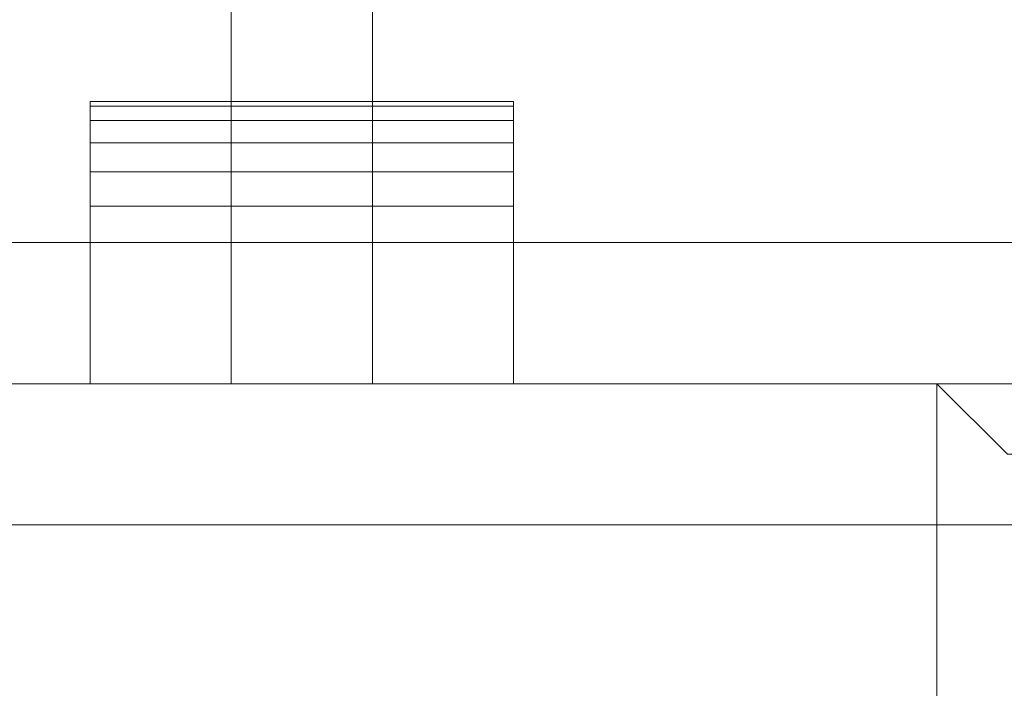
# Model space of a CAD drawing. Header units: inches. Extents: x 15 to 638, y -384 to 556.
# Tile 17 of 256: x 56 to 59.49, y -283.88 to -281.51. Entities that reach past the tile are written whole.
import ezdxf

# ---------------------------------------------------------------- set-up
doc = ezdxf.new("R2010")
doc.units = ezdxf.units.IN
doc.header["$MEASUREMENT"] = 0
for name, color, linetype, lineweight in [('A-DOOR', 31, 'Continuous', 9), ('A-FLOR', 192, 'Continuous', 9), ('A-ROOF', 132, 'Continuous', 9), ('A-WALL', 90, 'Continuous', 9)]:
    doc.layers.add(name, color=color, linetype=linetype, lineweight=lineweight)

# ---------------------------------------------------------------- blocks, each defined once
blk = doc.blocks.new('Planitar - Single Door - 3_-0 x 6_-8_-5508868-_3D_')
at = {"layer": 'A-DOOR'}
mesh = blk.add_polyface(dxfattribs=at)
corners = [(14.5, -0.5, 41.5), (14.5, 0, 41.5), (14.5, 0, 38), (14.5, -0.5, 38), (14.5, -0.6294, 38.017), (14.5, -0.75, 38.067), (14.5, -0.8536, 38.1464), (14.5, -0.933, 38.25), (14.5, -0.983, 38.3706), (14.5, -1, 38.5), (14.5, -1, 41), (14.5, -0.983, 41.1294), (14.5, -0.933, 41.25), (14.5, -0.8536, 41.3536), (14.5, -0.75, 41.433), (14.5, -0.6294, 41.483)]
mesh.append_faces([[corners[k] for k in face] for face in [(5, 9, 3, 4)]], dxfattribs={"vtx0": -1, "vtx1": -1})
mesh.append_faces([[corners[k] for k in face] for face in [(0, 10, 11, 13)]], dxfattribs={"vtx0": -1, "vtx2": -1, "vtx3": -1})
mesh.append_faces([[corners[k] for k in face] for face in [(10, 0, 1, 2)]], dxfattribs={"vtx0": -1, "vtx3": -1})
mesh.append_faces([[corners[k] for k in face] for face in [(8, 9, 7), (12, 13, 11)]], dxfattribs={"vtx1": -1})
mesh.append_faces([[corners[k] for k in face] for face in [(2, 3, 9, 10)]], dxfattribs={"vtx1": -1, "vtx3": -1})
mesh.append_faces([[corners[k] for k in face] for face in [(14, 15, 0, 13)]], dxfattribs={"vtx2": -1})
mesh.append_faces([[corners[k] for k in face] for face in [(5, 6, 7, 9)]], dxfattribs={"vtx2": -1, "vtx3": -1})
mesh = blk.add_polyface(dxfattribs=at)
corners = [(15, 0, 38), (14.5, 0, 38), (14.5, 0, 41.5), (15, 0, 41.5)]
mesh.append_faces([[corners[k] for k in face] for face in [(0, 1, 2, 3)]])
mesh = blk.add_polyface(dxfattribs=at)
corners = [(15, 0, 41.5), (14.5, 0, 41.5), (14.5, -0.5, 41.5), (15, -0.5, 41.5)]
mesh.append_faces([[corners[k] for k in face] for face in [(0, 1, 2, 3)]])
mesh = blk.add_polyface(dxfattribs=at)
corners = [(15, 0, 41.5), (15, 0, 38), (15, -0.5, 38), (15, -0.6294, 38.017), (15, -0.75, 38.067), (15, -0.8536, 38.1464), (15, -0.933, 38.25), (15, -0.983, 38.3706), (15, -1, 38.5), (15, -1, 39.3721), (15, -1.8035, 38.9974), (15, -2.6071, 38.5335), (15, -2.6673, 38.5085), (15, -2.7321, 38.5), (15, -2.7968, 38.5085), (15, -2.8571, 38.5335), (15, -2.9088, 38.5732), (15, -2.9486, 38.625), (15, -2.9735, 38.6853), (15, -2.9821, 38.75), (15, -2.9735, 38.8147), (15, -2.9486, 38.875), (15, -2.9088, 38.9268), (15, -2.8571, 38.9665), (15, -1.9285, 39.5026), (15, -1, 40.1528), (15, -1, 41), (15, -0.983, 41.1294), (15, -0.933, 41.25), (15, -0.8536, 41.3536), (15, -0.75, 41.433), (15, -0.6294, 41.483), (15, -0.5, 41.5)]
mesh.append_faces([[corners[k] for k in face] for face in [(9, 25, 0, 1)]], dxfattribs={"vtx0": -1, "vtx1": -1, "vtx3": -1})
mesh.append_faces([[corners[k] for k in face] for face in [(21, 11, 12), (26, 32, 0, 25)]], dxfattribs={"vtx0": -1, "vtx2": -1})
mesh.append_faces([[corners[k] for k in face] for face in [(11, 21, 22, 23), (32, 28, 29, 30)]], dxfattribs={"vtx0": -1, "vtx3": -1})
mesh.append_faces([[corners[k] for k in face] for face in [(17, 18, 15, 16), (4, 5, 2, 3)]], dxfattribs={"vtx1": -1})
mesh.append_faces([[corners[k] for k in face] for face in [(27, 28, 32, 26), (7, 8, 2, 6), (5, 6, 2)]], dxfattribs={"vtx1": -1, "vtx2": -1})
mesh.append_faces([[corners[k] for k in face] for face in [(20, 21, 12, 13), (19, 20, 13, 14), (9, 10, 24, 25), (23, 24, 10, 11), (14, 15, 18, 19), (8, 9, 1, 2)]], dxfattribs={"vtx1": -1, "vtx3": -1})
mesh.append_faces([[corners[k] for k in face] for face in [(30, 31, 32)]], dxfattribs={"vtx2": -1})
mesh = blk.add_polyface(dxfattribs=at)
corners = [(15.5, 0, 41.5), (15, 0, 41.5), (15, -0.5, 41.5), (15.5, -0.5, 41.5)]
mesh.append_faces([[corners[k] for k in face] for face in [(0, 1, 2, 3)]])
mesh = blk.add_polyface(dxfattribs=at)
corners = [(15.5, -0.5, 38), (15, -0.5, 38), (15, 0, 38), (15.5, 0, 38)]
mesh.append_faces([[corners[k] for k in face] for face in [(0, 1, 2, 3)]])
mesh = blk.add_polyface(dxfattribs=at)
corners = [(15.5, 0, 38), (15, 0, 38), (15, 0, 41.5), (15.5, 0, 41.5)]
mesh.append_faces([[corners[k] for k in face] for face in [(0, 1, 2, 3)]])
mesh = blk.add_polyface(dxfattribs=at)
corners = [(15, -0.5, 41.5), (15, -0.6294, 41.483), (15, -0.75, 41.433), (15, -0.8536, 41.3536), (15, -0.933, 41.25), (15, -0.983, 41.1294), (15, -1, 41), (15, -1, 38.5), (15, -0.983, 38.3706), (15, -0.933, 38.25), (15, -0.8536, 38.1464), (15, -0.75, 38.067), (15, -0.6294, 38.017), (15, -0.5, 38), (15, 0, 38), (15, 0, 41.5)]
mesh.append_faces([[corners[k] for k in face] for face in [(11, 9, 10)]], dxfattribs={"vtx0": -1})
mesh.append_faces([[corners[k] for k in face] for face in [(0, 5, 6, 15), (15, 6, 7, 14)]], dxfattribs={"vtx0": -1, "vtx2": -1})
mesh.append_faces([[corners[k] for k in face] for face in [(2, 3, 0, 1)]], dxfattribs={"vtx1": -1})
mesh.append_faces([[corners[k] for k in face] for face in [(13, 14, 7, 11)]], dxfattribs={"vtx1": -1, "vtx2": -1, "vtx3": -1})
mesh.append_faces([[corners[k] for k in face] for face in [(11, 12, 13)]], dxfattribs={"vtx2": -1})
mesh.append_faces([[corners[k] for k in face] for face in [(3, 4, 5, 0), (7, 8, 9, 11)]], dxfattribs={"vtx2": -1, "vtx3": -1})
mesh = blk.add_polyface(dxfattribs=at)
corners = [(15.5, 0, 41.5), (15.5, -0.5, 41.5), (15.5, -0.6294, 41.483), (15.5, -0.75, 41.433), (15.5, -0.8536, 41.3536), (15.5, -0.933, 41.25), (15.5, -0.983, 41.1294), (15.5, -1, 41), (15.5, -1, 40.1528), (15.5, -1.9285, 39.5026), (15.5, -2.8571, 38.9665), (15.5, -2.9088, 38.9268), (15.5, -2.9486, 38.875), (15.5, -2.9735, 38.8147), (15.5, -2.9821, 38.75), (15.5, -2.9735, 38.6853), (15.5, -2.9486, 38.625), (15.5, -2.9088, 38.5732), (15.5, -2.8571, 38.5335), (15.5, -2.7968, 38.5085), (15.5, -2.7321, 38.5), (15.5, -2.6673, 38.5085), (15.5, -2.6071, 38.5335), (15.5, -1.8035, 38.9974), (15.5, -1, 39.3721), (15.5, -1, 38.5), (15.5, -0.983, 38.3706), (15.5, -0.933, 38.25), (15.5, -0.8536, 38.1464), (15.5, -0.75, 38.067), (15.5, -0.6294, 38.017), (15.5, -0.5, 38), (15.5, 0, 38)]
mesh.append_faces([[corners[k] for k in face] for face in [(22, 12, 21)]], dxfattribs={"vtx0": -1, "vtx1": -1})
mesh.append_faces([[corners[k] for k in face] for face in [(7, 0, 1, 6), (24, 8, 9, 23), (23, 9, 10, 22), (21, 12, 13, 20), (14, 19, 20, 13), (15, 18, 19, 14)]], dxfattribs={"vtx0": -1, "vtx2": -1})
mesh.append_faces([[corners[k] for k in face] for face in [(0, 7, 8, 24)]], dxfattribs={"vtx0": -1, "vtx2": -1, "vtx3": -1})
mesh.append_faces([[corners[k] for k in face] for face in [(31, 26, 27, 28), (22, 10, 11, 12)]], dxfattribs={"vtx0": -1, "vtx3": -1})
mesh.append_faces([[corners[k] for k in face] for face in [(5, 6, 1, 4)]], dxfattribs={"vtx1": -1, "vtx2": -1})
mesh.append_faces([[corners[k] for k in face] for face in [(32, 0, 24, 25), (31, 32, 25, 26)]], dxfattribs={"vtx1": -1, "vtx3": -1})
mesh.append_faces([[corners[k] for k in face] for face in [(29, 30, 31, 28), (16, 17, 18, 15)]], dxfattribs={"vtx2": -1})
mesh.append_faces([[corners[k] for k in face] for face in [(1, 2, 3, 4)]], dxfattribs={"vtx3": -1})
mesh = blk.add_polyface(dxfattribs=at)
corners = [(15.5, -0.5, 41.5), (15.5, 0, 41.5), (15.5, 0, 38), (15.5, -0.5, 38), (15.5, -0.6294, 38.017), (15.5, -0.75, 38.067), (15.5, -0.8536, 38.1464), (15.5, -0.933, 38.25), (15.5, -0.983, 38.3706), (15.5, -1, 38.5), (15.5, -1, 41), (15.5, -0.983, 41.1294), (15.5, -0.933, 41.25), (15.5, -0.8536, 41.3536), (15.5, -0.75, 41.433), (15.5, -0.6294, 41.483)]
mesh.append_faces([[corners[k] for k in face] for face in [(5, 9, 3, 4)]], dxfattribs={"vtx0": -1, "vtx1": -1})
mesh.append_faces([[corners[k] for k in face] for face in [(0, 10, 11, 13)]], dxfattribs={"vtx0": -1, "vtx2": -1, "vtx3": -1})
mesh.append_faces([[corners[k] for k in face] for face in [(10, 0, 1, 2)]], dxfattribs={"vtx0": -1, "vtx3": -1})
mesh.append_faces([[corners[k] for k in face] for face in [(8, 9, 7), (12, 13, 11)]], dxfattribs={"vtx1": -1})
mesh.append_faces([[corners[k] for k in face] for face in [(2, 3, 9, 10)]], dxfattribs={"vtx1": -1, "vtx3": -1})
mesh.append_faces([[corners[k] for k in face] for face in [(14, 15, 0, 13)]], dxfattribs={"vtx2": -1})
mesh.append_faces([[corners[k] for k in face] for face in [(5, 6, 7, 9)]], dxfattribs={"vtx2": -1, "vtx3": -1})
mesh = blk.add_polyface(dxfattribs=at)
corners = [(16, 0, 38), (15.5, 0, 38), (15.5, 0, 41.5), (16, 0, 41.5)]
mesh.append_faces([[corners[k] for k in face] for face in [(0, 1, 2, 3)]])
mesh = blk.add_polyface(dxfattribs=at)
corners = [(16, 0, 41.5), (15.5, 0, 41.5), (15.5, -0.5, 41.5), (16, -0.5, 41.5)]
mesh.append_faces([[corners[k] for k in face] for face in [(0, 1, 2, 3)]])
mesh = blk.add_polyface(dxfattribs=at)
corners = [(16, -0.5, 41.5), (16, -0.6294, 41.483), (16, -0.75, 41.433), (16, -0.8536, 41.3536), (16, -0.933, 41.25), (16, -0.983, 41.1294), (16, -1, 41), (16, -1, 38.5), (16, -0.983, 38.3706), (16, -0.933, 38.25), (16, -0.8536, 38.1464), (16, -0.75, 38.067), (16, -0.6294, 38.017), (16, -0.5, 38), (16, 0, 38), (16, 0, 41.5)]
mesh.append_faces([[corners[k] for k in face] for face in [(11, 9, 10)]], dxfattribs={"vtx0": -1})
mesh.append_faces([[corners[k] for k in face] for face in [(0, 5, 6, 15), (15, 6, 7, 14)]], dxfattribs={"vtx0": -1, "vtx2": -1})
mesh.append_faces([[corners[k] for k in face] for face in [(2, 3, 0, 1)]], dxfattribs={"vtx1": -1})
mesh.append_faces([[corners[k] for k in face] for face in [(13, 14, 7, 11)]], dxfattribs={"vtx1": -1, "vtx2": -1, "vtx3": -1})
mesh.append_faces([[corners[k] for k in face] for face in [(11, 12, 13)]], dxfattribs={"vtx2": -1})
mesh.append_faces([[corners[k] for k in face] for face in [(3, 4, 5, 0), (7, 8, 9, 11)]], dxfattribs={"vtx2": -1, "vtx3": -1})
mesh = blk.add_polyface(dxfattribs=at)
corners = [(15, -0.5, 38), (14.5, -0.5, 38), (14.5, 0, 38), (15, 0, 38)]
mesh.append_faces([[corners[k] for k in face] for face in [(0, 1, 2, 3)]])
mesh = blk.add_polyface(dxfattribs=at)
corners = [(16, -0.5, 38), (15.5, -0.5, 38), (15.5, 0, 38), (16, 0, 38)]
mesh.append_faces([[corners[k] for k in face] for face in [(0, 1, 2, 3)]])
mesh = blk.add_polyface(dxfattribs=at)
corners = [(15, -1, 41), (15, -0.983, 41.1294), (15, -0.933, 41.25), (15, -0.8536, 41.3536), (15, -0.75, 41.433), (15, -0.6294, 41.483), (15, -0.5, 41.5), (14.5, -0.5, 41.5), (14.5, -0.6294, 41.483), (14.5, -0.75, 41.433), (14.5, -0.8536, 41.3536), (14.5, -0.933, 41.25), (14.5, -0.983, 41.1294), (14.5, -1, 41)]
mesh.append_faces([[corners[k] for k in face] for face in [(7, 8, 5, 6), (0, 1, 12, 13)]], dxfattribs={"vtx1": -1})
mesh.append_faces([[corners[k] for k in face] for face in [(8, 9, 4, 5), (3, 4, 9, 10), (10, 11, 2, 3), (11, 12, 1, 2)]], dxfattribs={"vtx1": -1, "vtx3": -1})
mesh = blk.add_polyface(dxfattribs=at)
corners = [(15, -0.5, 38), (15, -0.6294, 38.017), (15, -0.75, 38.067), (15, -0.8536, 38.1464), (15, -0.933, 38.25), (15, -0.983, 38.3706), (15, -1, 38.5), (14.5, -1, 38.5), (14.5, -0.983, 38.3706), (14.5, -0.933, 38.25), (14.5, -0.8536, 38.1464), (14.5, -0.75, 38.067), (14.5, -0.6294, 38.017), (14.5, -0.5, 38)]
mesh.append_faces([[corners[k] for k in face] for face in [(7, 8, 5, 6), (0, 1, 12, 13)]], dxfattribs={"vtx1": -1})
mesh.append_faces([[corners[k] for k in face] for face in [(8, 9, 4, 5), (3, 4, 9, 10), (10, 11, 2, 3), (11, 12, 1, 2)]], dxfattribs={"vtx1": -1, "vtx3": -1})
mesh = blk.add_polyface(dxfattribs=at)
corners = [(15.5, -1, 41), (15.5, -0.983, 41.1294), (15.5, -0.933, 41.25), (15.5, -0.8536, 41.3536), (15.5, -0.75, 41.433), (15.5, -0.6294, 41.483), (15.5, -0.5, 41.5), (15, -0.5, 41.5), (15, -0.6294, 41.483), (15, -0.75, 41.433), (15, -0.8536, 41.3536), (15, -0.933, 41.25), (15, -0.983, 41.1294), (15, -1, 41)]
mesh.append_faces([[corners[k] for k in face] for face in [(7, 8, 5, 6), (0, 1, 12, 13)]], dxfattribs={"vtx1": -1})
mesh.append_faces([[corners[k] for k in face] for face in [(8, 9, 4, 5), (3, 4, 9, 10), (10, 11, 2, 3), (11, 12, 1, 2)]], dxfattribs={"vtx1": -1, "vtx3": -1})
mesh = blk.add_polyface(dxfattribs=at)
corners = [(15.5, -0.5, 38), (15.5, -0.6294, 38.017), (15.5, -0.75, 38.067), (15.5, -0.8536, 38.1464), (15.5, -0.933, 38.25), (15.5, -0.983, 38.3706), (15.5, -1, 38.5), (15, -1, 38.5), (15, -0.983, 38.3706), (15, -0.933, 38.25), (15, -0.8536, 38.1464), (15, -0.75, 38.067), (15, -0.6294, 38.017), (15, -0.5, 38)]
mesh.append_faces([[corners[k] for k in face] for face in [(7, 8, 5, 6), (0, 1, 12, 13)]], dxfattribs={"vtx1": -1})
mesh.append_faces([[corners[k] for k in face] for face in [(8, 9, 4, 5), (3, 4, 9, 10), (10, 11, 2, 3), (1, 2, 11, 12)]], dxfattribs={"vtx1": -1, "vtx3": -1})
mesh = blk.add_polyface(dxfattribs=at)
corners = [(16, -1, 41), (16, -0.983, 41.1294), (16, -0.933, 41.25), (16, -0.8536, 41.3536), (16, -0.75, 41.433), (16, -0.6294, 41.483), (16, -0.5, 41.5), (15.5, -0.5, 41.5), (15.5, -0.6294, 41.483), (15.5, -0.75, 41.433), (15.5, -0.8536, 41.3536), (15.5, -0.933, 41.25), (15.5, -0.983, 41.1294), (15.5, -1, 41)]
mesh.append_faces([[corners[k] for k in face] for face in [(7, 8, 5, 6), (0, 1, 12, 13)]], dxfattribs={"vtx1": -1})
mesh.append_faces([[corners[k] for k in face] for face in [(8, 9, 4, 5), (3, 4, 9, 10), (10, 11, 2, 3), (11, 12, 1, 2)]], dxfattribs={"vtx1": -1, "vtx3": -1})
mesh = blk.add_polyface(dxfattribs=at)
corners = [(16, -0.5, 38), (16, -0.6294, 38.017), (16, -0.75, 38.067), (16, -0.8536, 38.1464), (16, -0.933, 38.25), (16, -0.983, 38.3706), (16, -1, 38.5), (15.5, -1, 38.5), (15.5, -0.983, 38.3706), (15.5, -0.933, 38.25), (15.5, -0.8536, 38.1464), (15.5, -0.75, 38.067), (15.5, -0.6294, 38.017), (15.5, -0.5, 38)]
mesh.append_faces([[corners[k] for k in face] for face in [(7, 8, 5, 6), (0, 1, 12, 13)]], dxfattribs={"vtx1": -1})
mesh.append_faces([[corners[k] for k in face] for face in [(8, 9, 4, 5), (3, 4, 9, 10), (10, 11, 2, 3), (11, 12, 1, 2)]], dxfattribs={"vtx1": -1, "vtx3": -1})
mesh = blk.add_polyface(dxfattribs=at)
corners = [(15, -1, 41), (14.5, -1, 41), (14.5, -1, 38.5), (15, -1, 38.5)]
mesh.append_faces([[corners[k] for k in face] for face in [(0, 1, 2, 3)]])
mesh = blk.add_polyface(dxfattribs=at)
corners = [(15.5, -1, 41), (15, -1, 41), (15, -1, 40.1528), (15.5, -1, 40.1528)]
mesh.append_faces([[corners[k] for k in face] for face in [(0, 1, 2, 3)]])
mesh = blk.add_polyface(dxfattribs=at)
corners = [(15.5, -1, 40.1528), (15, -1, 40.1528), (15, -1.9285, 39.5026), (15.5, -1.9285, 39.5026)]
mesh.append_faces([[corners[k] for k in face] for face in [(0, 1, 2, 3)]])
mesh = blk.add_polyface(dxfattribs=at)
corners = [(15.5, -1.8035, 38.9974), (15, -1.8035, 38.9974), (15, -1, 39.3721), (15.5, -1, 39.3721)]
mesh.append_faces([[corners[k] for k in face] for face in [(0, 1, 2, 3)]])
mesh = blk.add_polyface(dxfattribs=at)
corners = [(15.5, -1, 39.3721), (15, -1, 39.3721), (15, -1, 38.5), (15.5, -1, 38.5)]
mesh.append_faces([[corners[k] for k in face] for face in [(0, 1, 2, 3)]])
mesh = blk.add_polyface(dxfattribs=at)
corners = [(16, -1, 41), (15.5, -1, 41), (15.5, -1, 38.5), (16, -1, 38.5)]
mesh.append_faces([[corners[k] for k in face] for face in [(0, 1, 2, 3)]])
blk = doc.blocks.new('Planitar - Swap_Full Glass_Panel - Planitar - Swap_Full Glass_Panel-5508870-_3D_')
at = {"layer": 'A-DOOR'}
mesh = blk.add_polyface(dxfattribs=at)
corners = [(-18, -1), (-18, 1), (18, 1), (18, -1)]
mesh.append_faces([[corners[k] for k in face] for face in [(0, 1, 2, 3)]])
mesh = blk.add_polyface(dxfattribs=at)
corners = [(18, -1, 90), (18, 1, 90), (-18, 1, 90), (-18, -1, 90)]
mesh.append_faces([[corners[k] for k in face] for face in [(0, 1, 2, 3)]])
mesh = blk.add_polyface(dxfattribs=at)
corners = [(13, -1, 5), (13, 1, 5), (-13, 1, 5), (-13, -1, 5)]
mesh.append_faces([[corners[k] for k in face] for face in [(0, 1, 2, 3)]])
mesh = blk.add_polyface(dxfattribs=at)
corners = [(-13, -1, 85), (-13, 1, 85), (13, 1, 85), (13, -1, 85)]
mesh.append_faces([[corners[k] for k in face] for face in [(0, 1, 2, 3)]])
mesh = blk.add_polyface(dxfattribs=at)
corners = [(13, -1, 5), (-13, -1, 5), (-13, 1, 5), (13, 1, 5)]
mesh.append_faces([[corners[k] for k in face] for face in [(0, 1, 2, 3)]])
mesh = blk.add_polyface(dxfattribs=at)
corners = [(-13, -1, 85), (13, -1, 85), (13, 1, 85), (-13, 1, 85)]
mesh.append_faces([[corners[k] for k in face] for face in [(0, 1, 2, 3)]])
mesh = blk.add_polyface(dxfattribs=at)
corners = [(13, -1, 85), (13, 1, 85), (13, 1, 5), (13, -1, 5)]
mesh.append_faces([[corners[k] for k in face] for face in [(0, 1, 2, 3)]])
mesh = blk.add_polyface(dxfattribs=at)
corners = [(13, -1, 85), (13, -1, 5), (13, 1, 5), (13, 1, 85)]
mesh.append_faces([[corners[k] for k in face] for face in [(0, 1, 2, 3)]])
mesh = blk.add_polyface(dxfattribs=at)
corners = [(12.75, -0.75, 5.25), (-12.75, -0.75, 5.25), (-13, -1, 5), (13, -1, 5)]
mesh.append_faces([[corners[k] for k in face] for face in [(0, 1, 2, 3)]])
mesh = blk.add_polyface(dxfattribs=at)
corners = [(-12.75, -0.75, 84.75), (12.75, -0.75, 84.75), (13, -1, 85), (-13, -1, 85)]
mesh.append_faces([[corners[k] for k in face] for face in [(0, 1, 2, 3)]])
mesh = blk.add_polyface(dxfattribs=at)
corners = [(12.75, -0.75, 84.75), (12.75, -0.75, 5.25), (13, -1, 5), (13, -1, 85)]
mesh.append_faces([[corners[k] for k in face] for face in [(0, 1, 2, 3)]])
mesh = blk.add_polyface(dxfattribs=at)
corners = [(18, -1, 90), (-18, -1, 90), (-18, -1), (18, -1), (13, -1, 5), (-13, -1, 5), (-13, -1, 85), (13, -1, 85)]
mesh.append_faces([[corners[k] for k in face] for face in [(0, 7, 4, 3), (3, 4, 5, 2)]], dxfattribs={"vtx0": -1, "vtx2": -1})
mesh.append_faces([[corners[k] for k in face] for face in [(6, 7, 0, 1), (5, 6, 1, 2)]], dxfattribs={"vtx1": -1, "vtx3": -1})

msp = doc.modelspace()

# ---------------------------------------------------------------- block references
at = {"layer": 'A-DOOR', "rotation": 180}
for name, p in [('Planitar - Single Door - 3_-0 x 6_-8_-5508868-_3D_', (72.25, -282.8, -16)), ('Planitar - Swap_Full Glass_Panel - Planitar - Swap_Full Glass_Panel-5508870-_3D_', (72.25, -283.8, -16))]:
    msp.add_blockref(name, p, dxfattribs=at)

# ---------------------------------------------------------------- meshes
at = {"layer": 'A-FLOR'}
mesh = msp.add_polyface(dxfattribs=at)
corners = [(34.9919, -40.32, -2), (35.9919, -40.32, -2), (35.9919, 270, -2), (33.9919, 270, -2), (33.9919, 351, -2), (31.9919, 351, -2), (31.9919, 443, -2), (171.25, 443, -2), (171.25, 444, -2), (478.25, 444, -2), (478.25, 445.5, -2), (612, 445.5, -2), (612, 273.5, -2), (610, 273.5, -2), (610, -38.57, -2), (614.75, -38.57, -2), (614.75, -307.5, -2), (528, -307.5, -2), (528, -314.25, -2), (184.75, -314.25, -2), (184.75, -279.55, -2), (109.75, -279.55, -2), (109.75, -229.75, -2), (132.5, -229.75, -2), (132.5, -176.25, -2), (34.9919, -176.25, -2)]
mesh.append_faces([[corners[k] for k in face] for face in [(14, 17, 24)]], dxfattribs={"vtx0": -1, "vtx1": -1, "vtx2": -1})
mesh.append_faces([[corners[k] for k in face] for face in [(20, 23, 24, 17)]], dxfattribs={"vtx0": -1, "vtx2": -1, "vtx3": -1})
mesh.append_faces([[corners[k] for k in face] for face in [(19, 20, 17, 18)]], dxfattribs={"vtx1": -1})
mesh.append_faces([[corners[k] for k in face] for face in [(1, 2, 14, 24), (13, 14, 2, 7)]], dxfattribs={"vtx1": -1, "vtx2": -1, "vtx3": -1})
mesh.append_faces([[corners[k] for k in face] for face in [(25, 0, 1, 24), (21, 22, 23, 20), (9, 10, 11)]], dxfattribs={"vtx2": -1})
mesh.append_faces([[corners[k] for k in face] for face in [(2, 3, 4, 7), (7, 8, 9, 13), (11, 12, 13, 9)]], dxfattribs={"vtx2": -1, "vtx3": -1})
mesh.append_faces([[corners[k] for k in face] for face in [(4, 5, 6, 7), (14, 15, 16, 17)]], dxfattribs={"vtx3": -1})
mesh = msp.add_polyface(dxfattribs=at)
corners = [(34.9919, -40.32), (34.9919, -176.25), (132.5, -176.25), (132.5, -229.75), (109.75, -229.75), (109.75, -279.55), (184.75, -279.55), (184.75, -314.25), (528, -314.25), (528, -307.5), (614.75, -307.5), (614.75, -38.57), (610, -38.57), (610, 273.5), (612, 273.5), (612, 445.5), (478.25, 445.5), (478.25, 444), (171.25, 444), (171.25, 443), (31.9919, 443), (31.9919, 351), (33.9919, 351), (33.9919, 270), (35.9919, 270), (35.9919, -40.32)]
mesh.append_faces([[corners[k] for k in face] for face in [(9, 6, 7, 8)]], dxfattribs={"vtx0": -1})
mesh.append_faces([[corners[k] for k in face] for face in [(3, 6, 2)]], dxfattribs={"vtx0": -1, "vtx1": -1})
mesh.append_faces([[corners[k] for k in face] for face in [(2, 6, 9, 12)]], dxfattribs={"vtx0": -1, "vtx1": -1, "vtx2": -1, "vtx3": -1})
mesh.append_faces([[corners[k] for k in face] for face in [(24, 12, 13, 19), (12, 24, 25, 2)]], dxfattribs={"vtx0": -1, "vtx2": -1, "vtx3": -1})
mesh.append_faces([[corners[k] for k in face] for face in [(16, 17, 15)]], dxfattribs={"vtx1": -1})
mesh.append_faces([[corners[k] for k in face] for face in [(10, 11, 12, 9), (20, 21, 22, 19)]], dxfattribs={"vtx2": -1})
mesh.append_faces([[corners[k] for k in face] for face in [(13, 14, 15, 17), (17, 18, 19, 13), (22, 23, 24, 19)]], dxfattribs={"vtx2": -1, "vtx3": -1})
mesh.append_faces([[corners[k] for k in face] for face in [(3, 4, 5, 6), (25, 0, 1, 2)]], dxfattribs={"vtx3": -1})
at = {"layer": 'A-ROOF'}
mesh = msp.add_polyface(dxfattribs=at)
corners = [(619.25, -37.07, 149), (619.25, -310.25, 149), (29.4919, -310.25, 149), (29.4919, -37.07, 149)]
mesh.append_faces([[corners[k] for k in face] for face in [(0, 1, 2, 3)]])
mesh = msp.add_polyface(dxfattribs=at)
corners = [(29.4919, -37.07, 157), (29.4919, -310.25, 157), (619.25, -310.25, 157), (619.25, -37.07, 157)]
mesh.append_faces([[corners[k] for k in face] for face in [(0, 1, 2, 3)]])
at = {"layer": 'A-WALL'}
mesh = msp.add_polyface(dxfattribs=at)
corners = [(168.75, -286.05, -14), (168.75, -283.3, -14), (168.75, -282.3, -14), (168.75, -279.55, -14), (90.25, -279.55, -14), (90.25, -286.05, -14), (34.4919, -279.55, -14), (34.4919, -286.05, -14), (54.25, -286.05, -14), (54.25, -283.3, -14), (54.25, -282.3, -14), (54.25, -279.55, -14)]
mesh.append_faces([[corners[k] for k in face] for face in [(5, 0, 1, 2), (2, 3, 4, 5), (7, 8, 9, 10), (10, 11, 6, 7)]], dxfattribs={"vtx3": -1})
mesh = msp.add_polyface(dxfattribs=at)
corners = [(168.75, -279.55, -16), (168.75, -286.05, -16), (149.25, -286.05, -16), (144.75, -286.05, -16), (90.25, -286.05, -16), (90.25, -279.55, -16), (34.4919, -286.05, -16), (34.4919, -279.55, -16), (54.25, -279.55, -16), (54.25, -286.05, -16)]
mesh.append_faces([[corners[k] for k in face] for face in [(9, 6, 7, 8)]])
mesh.append_faces([[corners[k] for k in face] for face in [(5, 0, 3, 4)]], dxfattribs={"vtx1": -1})
mesh.append_faces([[corners[k] for k in face] for face in [(0, 1, 2, 3)]], dxfattribs={"vtx3": -1})
mesh = msp.add_polyface(dxfattribs=at)
corners = [(168.75, -286.05, 76), (168.75, -279.55, 76), (34.4919, -279.55, 76), (34.4919, -286.05, 76)]
mesh.append_faces([[corners[k] for k in face] for face in [(0, 1, 2, 3)]])
mesh = msp.add_polyface(dxfattribs=at)
corners = [(168.75, -286.05, 74), (34.4919, -286.05, 74), (34.4919, -283.3, 74), (34.4919, -282.3, 74), (34.4919, -279.55, 74), (168.75, -279.55, 74), (168.75, -282.3, 74), (168.75, -283.3, 74)]
mesh.append_faces([[corners[k] for k in face] for face in [(7, 2, 3, 6)]], dxfattribs={"vtx0": -1, "vtx2": -1})
mesh.append_faces([[corners[k] for k in face] for face in [(0, 1, 2, 7)]], dxfattribs={"vtx2": -1})
mesh.append_faces([[corners[k] for k in face] for face in [(3, 4, 5, 6)]], dxfattribs={"vtx3": -1})
mesh = msp.add_polyface(dxfattribs=at)
corners = [(176.75, -279.55, 72), (176.75, -286.05, 72), (90.25, -286.05, 72), (90.25, -279.55, 72), (35.5, -286.05, 72), (35.5, -279.55, 72), (54.25, -279.55, 72), (54.25, -286.05, 72)]
mesh.append_faces([[corners[k] for k in face] for face in [(0, 1, 2, 3), (7, 4, 5, 6)]])
mesh = msp.add_polyface(dxfattribs=at)
corners = [(176.75, -286.05, 102), (176.75, -279.55, 102), (35.5, -279.55, 102), (35.5, -286.05, 102)]
mesh.append_faces([[corners[k] for k in face] for face in [(0, 1, 2, 3)]])
mesh = msp.add_polyface(dxfattribs=at)
corners = [(35.5, -286.05, 102), (35.5, -279.55, 102), (176.75, -279.55, 102), (176.75, -286.05, 102)]
mesh.append_faces([[corners[k] for k in face] for face in [(0, 1, 2, 3)]])
mesh = msp.add_polyface(dxfattribs=at)
corners = [(35.5, -286.05, 104), (176.75, -286.05, 104), (176.75, -283.3, 104), (176.75, -282.3, 104), (176.75, -279.55, 104), (35.5, -279.55, 104), (35.5, -282.3, 104), (35.5, -283.3, 104)]
mesh.append_faces([[corners[k] for k in face] for face in [(7, 2, 3, 6)]], dxfattribs={"vtx0": -1, "vtx2": -1})
mesh.append_faces([[corners[k] for k in face] for face in [(0, 1, 2, 7)]], dxfattribs={"vtx2": -1})
mesh.append_faces([[corners[k] for k in face] for face in [(3, 4, 5, 6)]], dxfattribs={"vtx3": -1})
mesh = msp.add_polyface(dxfattribs=at)
corners = [(35.5, -286.05, 132), (35.5, -279.55, 132), (168.75, -279.55, 132), (168.75, -286.05, 132)]
mesh.append_faces([[corners[k] for k in face] for face in [(0, 1, 2, 3)]])
mesh = msp.add_polyface(dxfattribs=at)
corners = [(168.75, -286.05, 149), (168.75, -279.55, 149), (35.5, -279.55, 149), (35.5, -286.05, 149)]
mesh.append_faces([[corners[k] for k in face] for face in [(0, 1, 2, 3)]])
mesh = msp.add_polyface(dxfattribs=at)
corners = [(176.75, -286.05, 130), (35.5, -286.05, 130), (35.5, -283.3, 130), (35.5, -282.3, 130), (35.5, -279.55, 130), (176.75, -279.55, 130), (176.75, -282.3, 130), (176.75, -283.3, 130)]
mesh.append_faces([[corners[k] for k in face] for face in [(7, 2, 3, 6)]], dxfattribs={"vtx0": -1, "vtx2": -1})
mesh.append_faces([[corners[k] for k in face] for face in [(0, 1, 2, 7)]], dxfattribs={"vtx2": -1})
mesh.append_faces([[corners[k] for k in face] for face in [(3, 4, 5, 6)]], dxfattribs={"vtx3": -1})
mesh = msp.add_polyface(dxfattribs=at)
corners = [(176.75, -286.05, 132), (176.75, -279.55, 132), (35.5, -279.55, 132), (35.5, -286.05, 132)]
mesh.append_faces([[corners[k] for k in face] for face in [(0, 1, 2, 3)]])
mesh = msp.add_polyface(dxfattribs=at)
corners = [(54.25, -279.55, 74), (90.25, -279.55, 74), (90.25, -286.05, 74), (54.25, -286.05, 74)]
mesh.append_faces([[corners[k] for k in face] for face in [(0, 1, 2, 3)]])
at = {"layer": 'A-WALL', "transparency": 33554471}
mesh = msp.add_polyface(dxfattribs=at)
corners = [(54.25, -282.3, 74), (54.25, -282.3, -14), (40.75, -282.3, -14), (40.75, -282.3, 73.25), (38.25, -282.3, 73.25), (38.25, -282.3, -14), (34.9919, -282.3, -14), (34.9919, -282.3, -12), (34.4919, -282.3, -12), (34.4919, -282.3, 74), (90.25, -282.3, 73.25), (90.25, -282.3, 74), (168.75, -282.3, 74), (168.75, -282.3, 73.25), (166.25, -282.3, 73.25), (166.25, -282.3, -13.25), (168.75, -282.3, -13.25), (168.75, -282.3, -14), (111, -282.3, -14), (111, -282.3, 73.25), (108.5, -282.3, 73.25), (108.5, -282.3, -14), (92.2885, -282.3, -14), (92.2885, -282.3, 73.25)]
mesh.append_faces([[corners[k] for k in face] for face in [(7, 4, 5, 6)]], dxfattribs={"vtx0": -1})
mesh.append_faces([[corners[k] for k in face] for face in [(15, 18, 19, 14)]], dxfattribs={"vtx0": -1, "vtx2": -1})
mesh.append_faces([[corners[k] for k in face] for face in [(4, 7, 8, 9)]], dxfattribs={"vtx0": -1, "vtx3": -1})
mesh.append_faces([[corners[k] for k in face] for face in [(22, 23, 20, 21), (17, 18, 15, 16)]], dxfattribs={"vtx1": -1})
mesh.append_faces([[corners[k] for k in face] for face in [(3, 4, 9, 0), (11, 12, 19, 20)]], dxfattribs={"vtx1": -1, "vtx3": -1})
mesh.append_faces([[corners[k] for k in face] for face in [(1, 2, 3, 0)]], dxfattribs={"vtx2": -1})
mesh.append_faces([[corners[k] for k in face] for face in [(23, 10, 11, 20), (12, 13, 14, 19)]], dxfattribs={"vtx2": -1, "vtx3": -1})
mesh = msp.add_polyface(dxfattribs=at)
corners = [(34.4919, -283.3, 74), (54.25, -283.3, 74), (54.25, -282.3, 74), (34.4919, -282.3, 74), (168.75, -283.3, 74), (168.75, -282.3, 74), (90.25, -282.3, 74), (90.25, -283.3, 74)]
mesh.append_faces([[corners[k] for k in face] for face in [(0, 1, 2, 3), (6, 7, 4, 5)]])
mesh = msp.add_polyface(dxfattribs=at)
corners = [(54.25, -282.3, -14), (54.25, -283.3, -14), (40.75, -283.3, -14), (40.75, -282.3, -14), (168.75, -282.3, -14), (168.75, -283.3, -14), (111, -283.3, -14), (111, -282.3, -14), (34.9919, -283.3, -14), (34.9919, -282.3, -14), (38.25, -282.3, -14), (38.25, -283.3, -14), (92.2885, -283.3, -14), (92.2885, -282.3, -14), (108.5, -282.3, -14), (108.5, -283.3, -14)]
mesh.append_faces([[corners[k] for k in face] for face in [(1, 2, 3, 0), (5, 6, 7, 4), (11, 8, 9, 10), (14, 15, 12, 13)]])
mesh = msp.add_polyface(dxfattribs=at)
corners = [(35.5, -282.3, 130), (176.75, -282.3, 130), (176.75, -282.3, 104), (35.5, -282.3, 104)]
mesh.append_faces([[corners[k] for k in face] for face in [(0, 1, 2, 3)]])
mesh = msp.add_polyface(dxfattribs=at)
corners = [(35.5, -283.3, 104), (35.5, -282.3, 104), (176.75, -282.3, 104), (176.75, -283.3, 104)]
mesh.append_faces([[corners[k] for k in face] for face in [(0, 1, 2, 3)]])
mesh = msp.add_polyface(dxfattribs=at)
corners = [(176.75, -283.3, 130), (176.75, -282.3, 130), (35.5, -282.3, 130), (35.5, -283.3, 130)]
mesh.append_faces([[corners[k] for k in face] for face in [(0, 1, 2, 3)]])
mesh = msp.add_polyface(dxfattribs=at)
corners = [(54.25, -283.3, -14), (54.25, -283.3, 74), (34.4919, -283.3, 74), (34.4919, -283.3, -12), (34.9919, -283.3, -12), (34.9919, -283.3, -14), (38.25, -283.3, -14), (38.25, -283.3, 73.25), (40.75, -283.3, 73.25), (40.75, -283.3, -14), (90.25, -283.3, 74), (90.25, -283.3, 73.25), (92.2885, -283.3, 73.25), (92.2885, -283.3, -14), (108.5, -283.3, -14), (108.5, -283.3, 73.25), (111, -283.3, 73.25), (111, -283.3, -14), (168.75, -283.3, -14), (168.75, -283.3, -13.25), (166.25, -283.3, -13.25), (166.25, -283.3, 73.25), (168.75, -283.3, 73.25), (168.75, -283.3, 74)]
mesh.append_faces([[corners[k] for k in face] for face in [(2, 7, 8, 1), (10, 15, 16, 23)]], dxfattribs={"vtx0": -1, "vtx2": -1})
mesh.append_faces([[corners[k] for k in face] for face in [(0, 1, 8, 9), (6, 7, 4, 5)]], dxfattribs={"vtx1": -1})
mesh.append_faces([[corners[k] for k in face] for face in [(3, 4, 7, 2)]], dxfattribs={"vtx1": -1, "vtx2": -1})
mesh.append_faces([[corners[k] for k in face] for face in [(16, 17, 20, 21)]], dxfattribs={"vtx1": -1, "vtx3": -1})
mesh.append_faces([[corners[k] for k in face] for face in [(18, 19, 20, 17), (13, 14, 15, 12)]], dxfattribs={"vtx2": -1})
mesh.append_faces([[corners[k] for k in face] for face in [(21, 22, 23, 16), (10, 11, 12, 15)]], dxfattribs={"vtx2": -1, "vtx3": -1})
mesh = msp.add_polyface(dxfattribs=at)
corners = [(176.75, -283.3, 104), (176.75, -283.3, 130), (35.5, -283.3, 130), (35.5, -283.3, 104)]
mesh.append_faces([[corners[k] for k in face] for face in [(0, 1, 2, 3)]])

doc.saveas('drawing.dxf')
